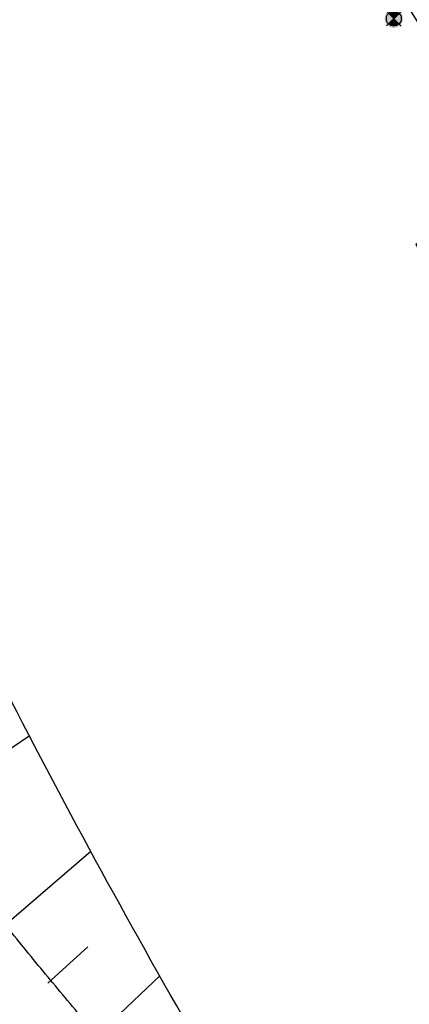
# Model space of a CAD drawing. Header units: metres. Extents: x 3458045 to 3462392, y 5482308 to 5484762.
# Tile 62 of 256: x 3459713 to 3459739, y 5483519 to 5483585. Entities that reach past the tile are written whole.
import ezdxf

# ---------------------------------------------------------------- set-up
doc = ezdxf.new("R2010")
doc.units = ezdxf.units.M
doc.header["$PDMODE"] = 3
doc.header["$PDSIZE"] = 0.1
doc.linetypes.add('AUSGEZOGEN', pattern=[2, 1, 1])
doc.linetypes.add('VERDECKT2', pattern=[4.7625, 3.175, -1.5875])
doc.layers.get('0').update_dxf_attribs({"linetype": 'CONTINUOUS'})
for name, color, linetype in [('BAUER_BK 2014', 1, 'CONTINUOUS'), ('SP_ACHSE_8559', 7, 'CONTINUOUS'), ('SP_ACHSE_8901', 7, 'CONTINUOUS'), ('SP_ACHSE_8911', 7, 'CONTINUOUS'), ('SP_AXIS', 7, 'CONTINUOUS'), ('SP_BAUGRUBE-ANKER', 211, 'AUSGEZOGEN'), ('SP_BAUGRUBE-VERBAU', 210, 'AUSGEZOGEN'), ('SP_BW5xx-BrückenB44', 7, 'CONTINUOUS'), ('SP_SOLID_Trogsohle_L7+8', 253, 'CONTINUOUS'), ('SP_StadtbahnFluchtweg', 1, 'CONTINUOUS'), ('SP_TrogTunnel-Bautoleranz', 160, 'VERDECKT2'), ('SP_Trogwand_L7+8', 2, 'CONTINUOUS'), ('SP_Tunnelwand_L7+8', 2, 'VERDECKT2'), ('SP_Vb_Planung', 10, 'CONTINUOUS'), ('SP_Verbau', 212, 'CONTINUOUS'), ('SP_VERM', 1, 'CONTINUOUS'), ('T__AXIS', 3, 'CONTINUOUS')]:
    doc.layers.add(name, color=color, linetype=linetype)
doc.layers.add('SP_HILF', color=6, linetype='CONTINUOUS', plot=False)
doc.styles.add('SP_F', font='romans.shx', dxfattribs={"width": 0.7, "bigfont": 'sp_f.shx'})
doc.linetypes.add('EISENBAHN', pattern='A,0.15,[130,ltypeshp.shx,S=0.25,R=0,X=0,Y=0],0.15', length=0.3)
doc.linetypes.add('ZICKZACK', pattern='A,0.00254,-5.08,[131,ltypeshp.shx,S=5.08,R=0,X=-5.08,Y=0],-10.16,[131,ltypeshp.shx,S=5.08,R=180,X=5.08,Y=0],-5.08', length=20.32254)

# ---------------------------------------------------------------- blocks, each defined once
blk = doc.blocks.new('BK63-14')
at = {"layer": 'BAUER_BK 2014'}
h = blk.add_hatch(color=11, dxfattribs=at)
h.dxf.hatch_style = 1
h.paths.add_polyline_path([(-2.5, 0, 1), (2.5, 0, 1)])
blk.add_point((0, 0), dxfattribs=at)
blk = doc.blocks.new('SOFI-HK', base_point=(0, 0.000969))
at = {"color": 0, "linetype": 'Continuous'}
for p, q in [((0, 0.139982), (0, -0.138069)), ((-0.145258, 0.000969), (0.139135, 0.000969))]:
    blk.add_line(p, q, dxfattribs=at)
at = {"color": 0, "linetype": 'Continuous', "const_width": 0.1}
for points in [[(0, 0.050969, 0.414214), (-0.05, 0.000969)], [(0.05, 0.000969, -0.414214), (0, -0.049031)]]:
    blk.add_lwpolyline(points, format="xyb", dxfattribs=at)
at = {"color": 0, "linetype": 'Continuous'}
blk.add_circle((0, 0.000969), 0.1, dxfattribs=at)
blk = doc.blocks.new('A$C288940E1')
at = {"layer": 'SP_Verbau'}
blk.add_line((0, 0), (-10.404, -4.692), dxfattribs=at)
blk.add_lwpolyline([(-10.435, -4.623), (-10.373, -4.76), (-6.905, -3.196), (-6.967, -3.059)], close=True, dxfattribs=at)

msp = doc.modelspace()

# ---------------------------------------------------------------- hatches: boundary and pattern name
at = {"layer": 'SP_SOLID_Trogsohle_L7+8'}
h = msp.add_hatch(color=256, dxfattribs=at)
h.dxf.hatch_style = 1
edge = h.paths.add_edge_path()
edge.add_line((3459702.4491, 5483672.5808), (3459694.7598, 5483665.8028))
edge.add_arc((3459249.8293, 5483273.6017), 593.1145, 29.9488058, 41.395802, ccw=False)
edge.add_line((3459763.7463, 5483569.6999), (3459768.6709, 5483560.5694))
edge.add_line((3459768.6709, 5483560.5694), (3459778.0346, 5483565.7481))
edge.add_line((3459778.0346, 5483565.7481), (3459772.6293, 5483574.8142))
edge.add_arc((3459249.8466, 5483273.6149), 603.343, 29.9482368, 41.3959476)

# ---------------------------------------------------------------- linework, layer by layer
at = {"layer": 'SP_ACHSE_8559'}
msp.add_lwpolyline([(3459737.3759, 5483588.9167, -0.0013218), (3459741.9888, 5483581.4736, -0.0004406), (3459746.5755, 5483574.0144, 0.000357), (3459752.2355, 5483564.8071, 0.0010709), (3459757.9218, 5483555.616, 0.0017848), (3459763.6606, 5483546.4576, 0.0024988), (3459769.4775, 5483537.3487, 0.0032127), (3459775.3981, 5483528.3069, 0.0012042), (3459777.3589, 5483525.3707, 0.00909), (3459792.1443, 5483504.1891, -0.6236806), (3459771.1027, 5483464.5224, -0.1187391)], format="xyb", dxfattribs=at)
at = {"layer": 'SP_ACHSE_8901'}
msp.add_lwpolyline([(3459663.5917, 5483703.287, -0.0763528), (3459773.4733, 5483559.3038, -0.0026415), (3459775.3741, 5483555.7812, -0.0045692), (3459777.2239, 5483552.2315, -0.0064969), (3459778.9947, 5483548.6418, -0.0084247), (3459780.6575, 5483545.0009, -0.0103526), (3459782.1824, 5483541.3003, -0.0122805), (3459783.5383, 5483537.5346, -0.0141346), (3459784.6877, 5483533.7213, -0.0820775), (3459786.8382, 5483512.3056, -0.0039193), (3459786.7627, 5483511.2537, -0.0130302), (3459786.3551, 5483507.4265, -0.0110254), (3459785.7638, 5483503.6231, -0.0090206), (3459785.0205, 5483499.8464, -0.007016), (3459784.1565, 5483496.0954, -0.0050114), (3459783.2025, 5483492.3662, -0.0030068), (3459782.1889, 5483488.6527, -0.0010023), (3459781.1454, 5483484.9475), (3459771.4367, 5483450.6471, 0.0014127)], format="xyb", dxfattribs=at)
at = {"layer": 'SP_ACHSE_8911'}
msp.add_lwpolyline([(3459779.9669, 5483401.3496, -0.1898543), (3459772.019, 5483438.2528, -0.0048267), (3459772.1981, 5483439.2782, -0.0102194), (3459772.7329, 5483441.8661, -0.0072994), (3459773.3582, 5483444.4337, -0.0043796), (3459774.0432, 5483446.9861, -0.0014599), (3459774.758, 5483449.5304), (3459784.8281, 5483485.1076, 0.0010135), (3459785.8599, 5483488.7717, 0.0030406), (3459786.8619, 5483492.4439, 0.0050678), (3459787.8042, 5483496.1319, 0.0070949), (3459788.6565, 5483499.8416, 0.0091222), (3459789.3881, 5483503.5769, 0.0111495), (3459789.9676, 5483507.3387, 0.0096243), (3459790.2818, 5483510.1571, 0.0966281), (3459787.5873, 5483536.6729, 0.005752), (3459787.0914, 5483538.2453, 0.0123927), (3459785.7657, 5483541.9647, 0.0104385), (3459784.2716, 5483545.6199, 0.0084844), (3459782.6402, 5483549.216, 0.0065303), (3459780.9016, 5483552.7616, 0.0045764), (3459779.0846, 5483556.2677, 0.0026224), (3459777.2173, 5483559.7474, 0.0769413), (3459666.0197, 5483705.8087)], format="xyb", dxfattribs=at)
at = {"layer": 'SP_AXIS'}
for points in [[(3459779.9669, 5483401.3496, -0.1898543), (3459772.019, 5483438.2528, -0.0048267), (3459772.1981, 5483439.2782, -0.0102194), (3459772.7329, 5483441.8661, -0.0072994), (3459773.3582, 5483444.4337, -0.0043796), (3459774.0432, 5483446.9861, -0.0014599), (3459774.758, 5483449.5304), (3459784.8281, 5483485.1076, 0.0010135), (3459785.8599, 5483488.7717, 0.0030406), (3459786.8619, 5483492.4439, 0.0050678), (3459787.8042, 5483496.1319, 0.0070949), (3459788.6565, 5483499.8416, 0.0091222), (3459789.3881, 5483503.5769, 0.0111495), (3459789.9676, 5483507.3387, 0.0096243), (3459790.2818, 5483510.1571, 0.0966281), (3459787.5873, 5483536.6729, 0.005752), (3459787.0914, 5483538.2453, 0.0123927), (3459785.7657, 5483541.9647, 0.0104385), (3459784.2716, 5483545.6199, 0.0084844), (3459782.6402, 5483549.216, 0.0065303), (3459780.9016, 5483552.7616, 0.0045764), (3459779.0846, 5483556.2677, 0.0026224), (3459777.2173, 5483559.7474, 0.0769413), (3459666.0197, 5483705.8087)], [(3459663.5917, 5483703.287, -0.0763528), (3459773.4733, 5483559.3038, -0.0026415), (3459775.3741, 5483555.7812, -0.0045692), (3459777.2239, 5483552.2315, -0.0064969), (3459778.9947, 5483548.6418, -0.0084247), (3459780.6575, 5483545.0009, -0.0103526), (3459782.1824, 5483541.3003, -0.0122805), (3459783.5383, 5483537.5346, -0.0141346), (3459784.6877, 5483533.7213, -0.0820775), (3459786.8382, 5483512.3056, -0.0039193), (3459786.7627, 5483511.2537, -0.0130302), (3459786.3551, 5483507.4265, -0.0110254), (3459785.7638, 5483503.6231, -0.0090206), (3459785.0205, 5483499.8464, -0.007016), (3459784.1565, 5483496.0954, -0.0050114), (3459783.2025, 5483492.3662, -0.0030068), (3459782.1889, 5483488.6527, -0.0010023), (3459781.1454, 5483484.9475), (3459771.4367, 5483450.6471, 0.0014127)]]:
    msp.add_lwpolyline(points, format="xyb", dxfattribs=at)
at = {"layer": 'SP_BAUGRUBE-VERBAU'}
for points in [[(3459730.7078, 5483619.1223, -0.0252896), (3459763.135, 5483568.8062, -0.0707095)], [(3459731.1141, 5483619.4137, -0.0252894), (3459763.5685, 5483569.0555, -0.0707095)]]:
    msp.add_lwpolyline(points, format="xyb", dxfattribs=at)
at = {"layer": 'SP_BAUGRUBE-VERBAU', "linetype": 'ZICKZACK', "ltscale": 0.2}
msp.add_lwpolyline([(3459730.9109, 5483619.268, -0.0252895), (3459763.3517, 5483568.9308, -0.0707095)], format="xyb", dxfattribs=at)
at = {"layer": 'SP_BW5xx-BrückenB44', "color": 96}
for p, q in [((3459705.97, 5483531.8925), (3459713.6448, 5483537.0484)), ((3459711.8213, 5483524.1369), (3459717.7718, 5483529.2696)), ((3459714.8844, 5483520.3859), (3459717.5689, 5483522.833)), ((3459717.9911, 5483516.6688), (3459722.4124, 5483520.8807))]:
    msp.add_line(p, q, dxfattribs=at)
for points in [[(3459734.0554, 5483497.5386, 0.4160253), (3459734.6659, 5483500.3093, -0.0263721), (3459707.7743, 5483548.6926), (3459707.7743, 5483548.6926), (3459706.6212, 5483551.376), (3459705.5889, 5483554.1081), (3459704.6794, 5483556.8835), (3459703.8946, 5483559.6967), (3459703.2359, 5483562.5421), (3459702.7048, 5483565.4141), (3459702.3022, 5483568.3068), (3459702.029, 5483571.2146), (3459701.8857, 5483574.1318), (3459701.8726, 5483577.0524), (3459701.9897, 5483579.9707), (3459702.2368, 5483582.8808), (3459702.6134, 5483585.7771), (3459703.1187, 5483588.6537), (3459703.7518, 5483591.5049), (3459704.5113, 5483594.325), (3459704.5113, 5483594.325, 0.3292866), (3459697.7803, 5483606.2291, 0.3292866)], [(3459740.6204, 5483490.1531), (3459718.5526, 5483516.4332, -0.0009258), (3459715.8876, 5483519.6147, -0.0027774), (3459713.2748, 5483522.7815, -0.004629), (3459710.7349, 5483525.9544, -0.0064806), (3459708.2912, 5483529.1501, -0.0083323), (3459705.9673, 5483532.3834, -0.010184), (3459703.7875, 5483535.6661, -0.0119597), (3459701.7883, 5483538.9871, -0.2012525), (3459694.8456, 5483596.5049, -0.2012525)]]:
    msp.add_lwpolyline(points, format="xyb", dxfattribs=at)
at = {"layer": 'SP_HILF'}
msp.add_lwpolyline([(3459702.4491, 5483672.5808), (3459694.7598, 5483665.8028, -0.0499885), (3459763.7463, 5483569.6999), (3459768.6709, 5483560.5694), (3459778.0346, 5483565.7481), (3459772.6293, 5483574.8142, 0.0499916)], format="xyb", close=True, dxfattribs=at)
at = {"layer": 'SP_StadtbahnFluchtweg'}
for points in [[(3459770.9868, 5483573.8591, 0.0705157), (3459667.0255, 5483706.8532), (3459481.8509, 5483885.1643, 0.0146052), (3459449.208, 5483914.8096, 0.0024244), (3459443.1423, 5483919.951, 0.0025682), (3459435.0409, 5483926.6787, 0.0018344), (3459426.8839, 5483933.332, 0.0011007), (3459418.6913, 5483939.9347, 0.0003669), (3459410.4827, 5483946.5107, -0.0004089), (3459403.1219, 5483952.4081, -0.0012268), (3459395.7842, 5483958.3265, -0.0020447), (3459388.489, 5483964.2898, -0.0028626), (3459381.2564, 5483970.3214, -0.0036805), (3459374.107, 5483976.444, -0.0033791), (3459368.6904, 5483981.2179, -0.0305085), (3459325.9228, 5484024.4096), (3459319.8219, 5484031.3731)], [(3459765.3996, 5483570.6363, 0.070515), (3459662.5516, 5483702.2071), (3459477.377, 5483880.5182, 0.0146052), (3459445.0129, 5483909.9102, 0.0024244), (3459438.9957, 5483915.0106, 0.0025682), (3459430.9457, 5483921.6955, 0.0018344), (3459422.8254, 5483928.3189, 0.0011007), (3459414.655, 5483934.9038, 0.0003669), (3459406.4537, 5483941.4738, -0.0004089), (3459399.0848, 5483947.3777, -0.0012268), (3459391.7225, 5483953.316, -0.0020447), (3459384.3865, 5483959.3127, -0.0028626), (3459377.0972, 5483965.3916, -0.0036805), (3459369.8756, 5483971.5759, -0.0033791), (3459364.3931, 5483976.408, -0.0305085), (3459321.0714, 5484020.1592), (3459314.9705, 5484027.1227)]]:
    msp.add_lwpolyline(points, format="xyb", dxfattribs=at)
at = {"layer": 'SP_TrogTunnel-Bautoleranz'}
for points in [[(3459771.9993, 5483573.9041, 0.0501887), (3459701.6989, 5483671.9195)], [(3459695.547, 5483666.4967, -0.0501883), (3459764.8904, 5483569.8157, -0.0026415)]]:
    msp.add_lwpolyline(points, format="xyb", dxfattribs=at)
at = {"layer": 'SP_Trogwand_L7+8', "color": 1, "linetype": 'VERDECKT2'}
for points in [[(3459313.5605, 5484025.8859), (3459319.6613, 5484018.9225, 0.0305905), (3459363.2672, 5483974.8987, 0.0033195), (3459368.6704, 5483970.1385, 0.0036712), (3459375.8927, 5483963.9544, 0.0028553), (3459383.1863, 5483957.8724, 0.0020395), (3459390.5307, 5483951.869, 0.0012237), (3459397.9055, 5483945.9206, 0.0004079), (3459405.2911, 5483940.0032, -0.0003675), (3459413.4813, 5483933.4418, -0.0011024), (3459421.6445, 5483926.8625, -0.0018373), (3459429.7612, 5483920.2417, -0.0025722), (3459437.8115, 5483913.5558, -0.002454), (3459443.8899, 5483908.4025, -0.014563), (3459476.0769, 5483879.1664), (3459661.2507, 5483700.8559, -0.0707095), (3459764.0019, 5483569.3047, -0.0707095)], [(3459772.8879, 5483574.4151, 0.0501887), (3459702.4678, 5483672.5973)]]:
    msp.add_lwpolyline(points, format="xyb", dxfattribs=at)
at = {"layer": 'SP_Trogwand_L7+8', "color": 251}
for points in [[(3459772.2377, 5483574.0412, 0.0501887), (3459701.9052, 5483672.1014)], [(3459772.3461, 5483574.1035, 0.0501887), (3459701.999, 5483672.184)], [(3459772.1294, 5483573.9789, 0.0501887), (3459701.8114, 5483672.0187)], [(3459695.247, 5483666.2322, -0.0501883), (3459764.5437, 5483569.6163, -0.0707095)], [(3459695.3407, 5483666.3149, -0.0501883), (3459764.652, 5483569.6787, -0.0707095)], [(3459695.4345, 5483666.3976, -0.0501883), (3459764.7604, 5483569.741, -0.0707095)]]:
    msp.add_lwpolyline(points, format="xyb", dxfattribs=at)
at = {"layer": 'SP_Trogwand_L7+8'}
for points in [[(3459772.4544, 5483574.1658, 0.0501887), (3459702.0927, 5483672.2667)], [(3459772.021, 5483573.9166, 0.0501887), (3459701.7177, 5483671.936)], [(3459695.1532, 5483666.1496, -0.0501883), (3459764.4353, 5483569.554, -0.0707095)], [(3459695.5283, 5483666.4802, -0.0501883), (3459764.8688, 5483569.8033, -0.0707095)]]:
    msp.add_lwpolyline(points, format="xyb", dxfattribs=at)
at = {"layer": 'SP_Tunnelwand_L7+8'}
msp.add_lwpolyline([(3459773.8543, 5483437.9507, -0.0048267), (3459774.0272, 5483438.9405, -0.0102194), (3459774.5464, 5483441.4524, -0.0072994), (3459775.1587, 5483443.9673, -0.0043796), (3459775.8353, 5483446.4883, -0.0014599), (3459776.5472, 5483449.0221), (3459786.6178, 5483484.6011, 0.0010135), (3459787.6513, 5483488.2711, 0.0030406), (3459788.6592, 5483491.9652, 0.0050678), (3459789.6109, 5483495.6897, 0.0070949), (3459790.475, 5483499.4509, 0.0091222), (3459791.2196, 5483503.2528, 0.0111495), (3459791.8118, 5483507.0966, 0.0096243), (3459792.134, 5483509.9866, 0.0966281), (3459789.3676, 5483537.2118, 0.005752), (3459788.8587, 5483538.8251, 0.0123927), (3459787.5017, 5483542.6324, 0.0104385), (3459785.9782, 5483546.3594, 0.0084844), (3459784.3208, 5483550.013, 0.0065303), (3459782.5607, 5483553.6022, 0.0045764), (3459780.7281, 5483557.1386, 0.0026224), (3459778.8515, 5483560.6355, 0.0769413), (3459667.3099, 5483707.1486), (3459482.1353, 5483885.4597, 0.0146052)], format="xyb", dxfattribs=at)
at = {"layer": 'SP_Vb_Planung', "linetype": 'EISENBAHN', "lineweight": 13, "ltscale": 13}
for points in [[(3459779.9669, 5483401.3496, -0.1898543), (3459772.019, 5483438.2528, -0.0048267), (3459772.1981, 5483439.2782, -0.0102194), (3459772.7329, 5483441.8661, -0.0072994), (3459773.3582, 5483444.4337, -0.0043796), (3459774.0432, 5483446.9861, -0.0014599), (3459774.758, 5483449.5304), (3459784.8281, 5483485.1076, 0.0010135), (3459785.8599, 5483488.7717, 0.0030406), (3459786.8619, 5483492.4439, 0.0050678), (3459787.8042, 5483496.1319, 0.0070949), (3459788.6565, 5483499.8416, 0.0091222), (3459789.3881, 5483503.5769, 0.0111495), (3459789.9676, 5483507.3387, 0.0096243), (3459790.2818, 5483510.1571, 0.0966281), (3459787.5873, 5483536.6729, 0.005752), (3459787.0914, 5483538.2453, 0.0123927), (3459785.7657, 5483541.9647, 0.0104385), (3459784.2716, 5483545.6199, 0.0084844), (3459782.6402, 5483549.216, 0.0065303), (3459780.9016, 5483552.7616, 0.0045764), (3459779.0846, 5483556.2677, 0.0026224), (3459777.2173, 5483559.7474, 0.0769413), (3459666.0197, 5483705.8087)], [(3459663.5917, 5483703.287, -0.0763528), (3459773.4733, 5483559.3038, -0.0026415), (3459775.3741, 5483555.7812, -0.0045692), (3459777.2239, 5483552.2315, -0.0064969), (3459778.9947, 5483548.6418, -0.0084247), (3459780.6575, 5483545.0009, -0.0103526), (3459782.1824, 5483541.3003, -0.0122805), (3459783.5383, 5483537.5346, -0.0141346), (3459784.6877, 5483533.7213, -0.0820775), (3459786.8382, 5483512.3056, -0.0039193), (3459786.7627, 5483511.2537, -0.0130302), (3459786.3551, 5483507.4265, -0.0110254), (3459785.7638, 5483503.6231, -0.0090206), (3459785.0205, 5483499.8464, -0.007016), (3459784.1565, 5483496.0954, -0.0050114), (3459783.2025, 5483492.3662, -0.0030068), (3459782.1889, 5483488.6527, -0.0010023), (3459781.1454, 5483484.9475), (3459771.4367, 5483450.6471, 0.0014127)]]:
    msp.add_lwpolyline(points, format="xyb", dxfattribs=at)
at = {"layer": 'SP_Vb_Planung', "linetype": 'AUSGEZOGEN', "lineweight": 13, "ltscale": 13}
for points in [[(3459780.3831, 5483401.6267, -0.1898543), (3459772.5124, 5483438.1716, -0.0048267), (3459772.6898, 5483439.1874, -0.0102194), (3459773.2204, 5483441.7549, -0.0072994), (3459773.8422, 5483444.3083, -0.0043796), (3459774.525, 5483446.8523, -0.0014599), (3459775.239, 5483449.3937), (3459785.3092, 5483484.9715, 0.0010135), (3459786.3415, 5483488.6371, 0.0030406), (3459787.3451, 5483492.3152, 0.0050678), (3459788.2899, 5483496.013, 0.0070949), (3459789.1454, 5483499.7366, 0.0091222), (3459789.8804, 5483503.4898, 0.0111495), (3459790.4634, 5483507.2736, 0.0096243), (3459790.7797, 5483510.1112, 0.0966281), (3459788.0659, 5483536.8178, 0.005752), (3459787.5665, 5483538.4011, 0.0123927), (3459786.2324, 5483542.1442, 0.0104385), (3459784.7304, 5483545.8187, 0.0084844), (3459783.092, 5483549.4303, 0.0065303), (3459781.3476, 5483552.9876, 0.0045764), (3459779.5264, 5483556.5018, 0.0026224), (3459777.6566, 5483559.9861, 0.0769413), (3459666.3666, 5483706.1689)], [(3459779.5507, 5483401.0725, -0.1898543), (3459771.5256, 5483438.334, -0.0048267), (3459771.7064, 5483439.369, -0.0102194), (3459772.2455, 5483441.9773, -0.0072994), (3459772.8741, 5483444.5591, -0.0043796), (3459773.5614, 5483447.1199, -0.0014599), (3459774.277, 5483449.667), (3459784.347, 5483485.2438, 0.0010135), (3459785.3783, 5483488.9062, 0.0030406), (3459786.3787, 5483492.5726, 0.0050678), (3459787.3185, 5483496.2507, 0.0070949), (3459788.1677, 5483499.9466, 0.0091222), (3459788.8957, 5483503.664, 0.0111495), (3459789.4719, 5483507.4038, 0.0096243), (3459789.7839, 5483510.2029, 0.0966281), (3459787.1088, 5483536.5281, 0.005752), (3459786.6163, 5483538.0894, 0.0123927), (3459785.299, 5483541.7852, 0.0104385), (3459783.8128, 5483545.4211, 0.0084844), (3459782.1884, 5483549.0017, 0.0065303), (3459780.4555, 5483552.5356, 0.0045764), (3459778.6428, 5483556.0336, 0.0026224), (3459776.7779, 5483559.5086, 0.0769413), (3459665.6729, 5483705.4486)], [(3459663.9385, 5483703.6472, -0.0763528), (3459773.9123, 5483559.5433, -0.0026415), (3459775.8154, 5483556.0163, -0.0045692), (3459777.6694, 5483552.4585, -0.0064969), (3459779.4459, 5483548.8571, -0.0084247), (3459781.1157, 5483545.201, -0.0103526), (3459782.6485, 5483541.4812, -0.0122805), (3459784.0127, 5483537.6924, -0.0141346), (3459785.1703, 5483533.852, -0.0820775), (3459787.3372, 5483512.2737, -0.0039193), (3459787.2612, 5483511.214, -0.0130302), (3459786.8507, 5483507.3606, -0.0110254), (3459786.256, 5483503.5354, -0.0090206), (3459785.5093, 5483499.741, -0.007016), (3459784.6421, 5483495.9763, -0.0050114), (3459783.6857, 5483492.2374, -0.0030068), (3459782.6704, 5483488.5182, -0.0010023), (3459781.6264, 5483484.811), (3459771.9178, 5483450.5109, 0.0014127)], [(3459663.2449, 5483702.9268, -0.0763528), (3459773.0344, 5483559.0643, -0.0026415), (3459774.9329, 5483555.546, -0.0045692), (3459776.7784, 5483552.0045, -0.0064969), (3459778.5434, 5483548.4264, -0.0084247), (3459780.1992, 5483544.8009, -0.0103526), (3459781.7163, 5483541.1194, -0.0122805), (3459783.0638, 5483537.3768, -0.0141346), (3459784.2051, 5483533.5906, -0.0820775), (3459786.3392, 5483512.3374, -0.0039193), (3459786.2643, 5483511.2934, -0.0130302), (3459785.8594, 5483507.4924, -0.0110254), (3459785.2715, 5483503.7108, -0.0090206), (3459784.5318, 5483499.9518, -0.007016), (3459783.6709, 5483496.2145, -0.0050114), (3459782.7194, 5483492.495, -0.0030068), (3459781.7073, 5483488.7873, -0.0010023), (3459780.6644, 5483485.084), (3459770.9556, 5483450.7832, 0.0014127)]]:
    msp.add_lwpolyline(points, format="xyb", dxfattribs=at)
at = {"layer": 'SP_VERM', "color": 3, "linetype": 'AUSGEZOGEN', "lineweight": 0}
for points in [[(3459793.7425, 5483574.5812, 0.0546526), (3459715.6153, 5483685.2737, 0.0546526)], [(3459759.3354, 5483402.5326, -0.1439193), (3459754.6319, 5483441.2437, -0.0047478), (3459754.8686, 5483442.5859, -0.01005), (3459755.548, 5483445.8548, -0.0071784), (3459756.2936, 5483448.9086, -0.004307), (3459757.0619, 5483451.7683, -0.0014357), (3459757.8135, 5483454.4433), (3459767.8972, 5483490.0684, 0.0010265), (3459768.9011, 5483493.6337, 0.0030796), (3459769.8385, 5483497.0708, 0.0051327), (3459770.687, 5483500.3962, 0.0071859), (3459771.4242, 5483503.6143, 0.0092391), (3459772.0303, 5483506.7267, 0.0112924), (3459772.4885, 5483509.7322, 0.0097473), (3459772.7249, 5483511.8947, 0.0955136), (3459770.7326, 5483531.4589, 0.0058171), (3459770.3576, 5483532.6555, 0.0125278), (3459769.3251, 5483535.5659, 0.0105457), (3459768.1088, 5483538.5504, 0.0085637), (3459766.7273, 5483541.601, 0.0065817), (3459765.1986, 5483544.7216, 0.0045998), (3459763.5426, 5483547.9192, 0.0026179), (3459761.781, 5483551.2035, 0.0564644), (3459686.7013, 5483658.6994)]]:
    msp.add_lwpolyline(points, format="xyb", dxfattribs=at)
at = {"layer": 'T__AXIS'}
msp.add_lwpolyline([(3459778.5101, 5483400.3795, -0.1903342), (3459770.3083, 5483438.634, -0.0047478), (3459770.4922, 5483439.6766, -0.01005), (3459771.0392, 5483442.3074, -0.0071784), (3459771.6766, 5483444.918, -0.004307), (3459772.3738, 5483447.5133, -0.0014357), (3459773.1007, 5483450.1004), (3459783.1886, 5483485.7402, 0.0010265), (3459784.2072, 5483489.3579, 0.0030796), (3459785.1961, 5483492.9837, 0.0051327), (3459786.1253, 5483496.6253, 0.0071859), (3459786.9645, 5483500.2887, 0.0092391), (3459787.6829, 5483503.9775, 0.0112924), (3459788.2492, 5483507.6926, 0.0097473), (3459788.5535, 5483510.4758, 0.0955136), (3459785.9526, 5483536.0318, 0.0058171), (3459785.4666, 5483537.583, 0.0125278), (3459784.1652, 5483541.2521, 0.0105457), (3459782.6959, 5483544.8573, 0.0085637), (3459781.0898, 5483548.4038, 0.0065817), (3459779.3771, 5483551.9001, 0.0045998), (3459777.5866, 5483555.3573, 0.0026179), (3459775.7464, 5483558.7883, 0.0770008), (3459664.8059, 5483704.5483)], format="xyb", dxfattribs=at)

# ---------------------------------------------------------------- block references
at = {"layer": 'BAUER_BK 2014', "xscale": 5.000000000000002, "yscale": 5.000000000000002, "zscale": 5.000000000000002, "rotation": 314.0182533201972}
msp.add_blockref('SOFI-HK', (3459738.157, 5483585.325, 0.477), dxfattribs=at)
at = {"layer": 'BAUER_BK 2014', "xscale": 0.25, "yscale": 0.25}
msp.add_blockref('BK63-14', (3459738.157, 5483585.325, 0.477), dxfattribs=at)
at = {"layer": 'SP_BAUGRUBE-ANKER', "xscale": 1.772319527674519, "yscale": 1.772319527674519, "zscale": 1.772319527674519, "rotation": 6.488474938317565}
msp.add_blockref('A$C288940E1', (3459757.0972, 5483580.3448), dxfattribs=at)

# ---------------------------------------------------------------- texts
at = {"layer": 'SP_VERM', "color": 5, "linetype": 'AUSGEZOGEN', "insert": (3459745.5936, 5483574.333), "char_height": 2.5, "attachment_point": 5, "rotation": 121.041681, "style": 'SP_F'}
msp.add_mtext('\\A1;Bauabschnitt 1', dxfattribs=at)

doc.saveas('drawing.dxf')
